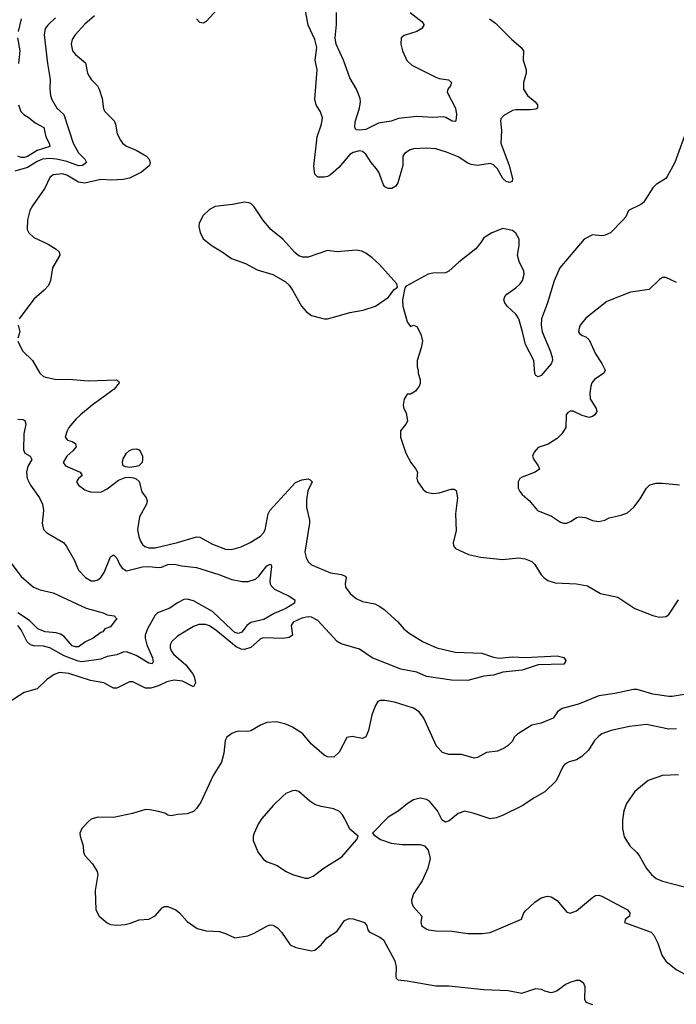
# Model space of a CAD drawing. Header units: inches. Extents: x 1473912 to 1647258, y 640388 to 773423.
# Tile 64 of 256: x 1492781 to 1496896, y 682738 to 688904. Entities that reach past the tile are written whole.
import ezdxf

# ---------------------------------------------------------------- set-up
doc = ezdxf.new("R2010")
doc.units = ezdxf.units.IN
doc.header["$MEASUREMENT"] = 0
doc.layers.add('B4698', color=7, linetype='Continuous')

msp = doc.modelspace()

# ---------------------------------------------------------------- linework, layer by layer
at = {"layer": 'B4698', "color": 5}
for points, elevation in [([(1494044.4, 688995.6), (1493950, 688892), (1493930, 688882), (1493910, 688886.6), (1493890, 688909.4)], 780), ([(1495726, 688910), (1495762.7, 688882.7), (1495862.9, 688782.9), (1495924.9, 688730), (1495939.1, 688710), (1495936.3, 688650), (1495954.4, 688590), (1495955.8, 688570), (1495939.5, 688510), (1495938.7, 688470), (1495963.7, 688430), (1496011.7, 688390), (1496027, 688370), (1496027.3, 688350), (1496015.8, 688344.2), (1495980.2, 688339.8), (1495890, 688339.4), (1495870, 688334.8), (1495815.1, 688304.9), (1495796.7, 688283.3), (1495793.7, 688270), (1495799.7, 688210), (1495796.1, 688130), (1495848, 687990), (1495870.2, 687910), (1495868.5, 687891.5), (1495850, 687883.9), (1495830, 687891), (1495810, 687908.7), (1495775.9, 687970), (1495750, 687996.1), (1495730, 688002.6), (1495650, 687991.4), (1495610, 687996.5), (1495590, 688004.7), (1495530, 688046), (1495455.5, 688075.5), (1495390, 688094.7), (1495330, 688099.5), (1495250, 688096.2), (1495228.4, 688090), (1495192.8, 688067.2), (1495182.4, 688050), (1495181.8, 687990), (1495150, 687882.7), (1495138.3, 687861.7), (1495112.5, 687847.5), (1495090, 687847.1), (1495070, 687858.2), (1495061, 687870), (1495031, 687950), (1495018.2, 687970), (1494984.4, 688010), (1494950, 688062), (1494930, 688077.8), (1494910, 688082), (1494870, 688073.3), (1494850, 688059.7), (1494781, 687979), (1494730, 687932.5), (1494710, 687922.3), (1494690, 687918.6), (1494650, 687918.8), (1494630, 687936.2), (1494625.4, 687985.4), (1494645.7, 688170), (1494673.1, 688250), (1494678.3, 688290), (1494667.2, 688327.2), (1494639.6, 688370), (1494630, 688406), (1494646.2, 688590), (1494632, 688650), (1494642.8, 688730), (1494630, 688780.9), (1494588.2, 688870), (1494570, 688972.7)], 780), ([(1495228.4, 688948.4), (1495302.8, 688890), (1495313.2, 688873.2), (1495314.8, 688870), (1495302, 688850), (1495270.6, 688830), (1495190, 688805.1), (1495172.2, 688790), (1495169.3, 688750), (1495179.2, 688710), (1495207.7, 688647.7), (1495238.9, 688618.9), (1495390, 688543.6), (1495410, 688536.1), (1495467.6, 688527.6), (1495488.2, 688510), (1495480.3, 688490), (1495464.6, 688470), (1495459.5, 688450), (1495512.9, 688350), (1495519.5, 688310), (1495514, 688270), (1495510, 688266), (1495490.5, 688269.5), (1495451.8, 688291.8), (1495434.8, 688294.8), (1495370, 688290.8), (1495270, 688297.4), (1495154.7, 688285.3), (1495109.5, 688269.5), (1495030, 688255.1), (1494950, 688216.9), (1494911.5, 688211.5), (1494890, 688215.1), (1494880.5, 688230), (1494883.9, 688263.9), (1494911.1, 688350), (1494916.9, 688390), (1494914.7, 688410), (1494892.6, 688470), (1494850, 688540.5), (1494810.3, 688650.3), (1494763.7, 688750), (1494759.1, 688790), (1494766.6, 688873.4), (1494766.6, 688950)], 760), ([(1493004.8, 688915.2), (1492956.5, 688870), (1492941.5, 688850), (1492933.6, 688810), (1492955.1, 688630), (1492972.9, 688530), (1492970.2, 688470), (1492973.6, 688430), (1492983.4, 688403.4), (1493014.2, 688350), (1493057.7, 688310), (1493116.6, 688130), (1493150, 688070.2), (1493189.2, 688030), (1493198.9, 688010), (1493174.4, 687990), (1493150.5, 687989.5), (1493075.6, 688015.6), (1493010.9, 688030.9), (1492970, 688034.8), (1492924.7, 688030), (1492890, 688015.5), (1492830, 687979), (1492750, 687956.5)], 760), ([(1492790, 688909.5), (1492770.8, 688830)], 740), ([(1493250, 688928.4), (1493190, 688875.3), (1493129.2, 688810), (1493110, 688779.5), (1493103.6, 688750), (1493112.2, 688710), (1493130, 688685.5), (1493193.4, 688633.4), (1493207, 688570), (1493215.8, 688550), (1493228.4, 688530), (1493268.7, 688490), (1493279.6, 688470), (1493298, 688410), (1493306.2, 688346.2), (1493314.8, 688330), (1493373, 688270), (1493381.6, 688250), (1493392.4, 688190), (1493412.4, 688150), (1493426.4, 688130), (1493451.2, 688111.2), (1493510, 688086), (1493575.3, 688050), (1493592.8, 688030), (1493598.5, 688010), (1493594.7, 687990), (1493544, 687950), (1493506.7, 687930), (1493470, 687911.7), (1493430, 687903.2), (1493359.2, 687899.2), (1493290, 687903.2), (1493190, 687879.8), (1493150, 687885.8), (1493077.4, 687930), (1493050, 687939.1), (1492990, 687932.9), (1492970, 687916.2), (1492938.9, 687850), (1492861.1, 687738.9), (1492845.5, 687710), (1492830.2, 687650), (1492827.8, 687590), (1492837.4, 687570), (1492870, 687540.3), (1492958.8, 687498.8), (1493010, 687467.2), (1493028.7, 687450), (1493031.7, 687430), (1492986.3, 687350), (1492973.8, 687270), (1492960.8, 687239.2), (1492935.3, 687210), (1492870, 687154), (1492778.3, 687030)], 780), ([(1492767.3, 688790), (1492781.5, 688710), (1492772.7, 688630)], 740), ([(1492774, 688370), (1492788.3, 688330), (1492806.5, 688310), (1492840.3, 688290), (1492878.1, 688258.1), (1492932.2, 688230), (1492945.2, 688170), (1492966.5, 688130), (1492970.3, 688110), (1492890, 688085.2), (1492830, 688048.1), (1492810, 688041), (1492790, 688041.4), (1492770, 688048.6)], 740), ([(1496970, 688239), (1496887.7, 688010), (1496838.3, 687921.7), (1496830, 687909.4), (1496770, 687872.3), (1496748.9, 687851.1), (1496690, 687759.5), (1496673.6, 687746.4), (1496596, 687710), (1496579.1, 687670), (1496563, 687650), (1496483, 687570), (1496450, 687554.7), (1496430, 687551.5), (1496370, 687557), (1496318, 687530), (1496167.2, 687350), (1496130, 687269.4), (1496088.8, 687130), (1496051.8, 687030), (1496048.7, 686990), (1496055.3, 686950), (1496106.7, 686830), (1496119, 686790), (1496119.3, 686770), (1496111.3, 686748.7), (1496050, 686675.1), (1496030, 686667.6), (1496016.6, 686676.6), (1496010, 686689), (1496003.8, 686770), (1495950.7, 686870.7), (1495933.2, 686950), (1495909, 687030), (1495890, 687059.8), (1495835.8, 687110), (1495821.2, 687130), (1495816.1, 687150), (1495821.5, 687170), (1495835.1, 687184.9), (1495890, 687224.1), (1495917.3, 687250), (1495931.6, 687270), (1495942.8, 687310), (1495940.8, 687330), (1495911.6, 687390), (1495900.6, 687430), (1495910.8, 687490.8), (1495910.8, 687530), (1495890, 687567.8), (1495870, 687583.1), (1495810, 687596.9), (1495740.7, 687570), (1495690, 687538), (1495671.8, 687508.2), (1495639.1, 687470), (1495533.5, 687386.5), (1495470, 687329.6), (1495450, 687319.6), (1495370, 687316.3), (1495341, 687310), (1495203.8, 687236.2), (1495194.4, 687225.6), (1495180.7, 687150), (1495182, 687110), (1495210, 687012), (1495230, 686982), (1495250, 686992), (1495270, 686982), (1495294.4, 686934.4), (1495304.7, 686890), (1495298, 686850), (1495271.3, 686770), (1495271.3, 686730), (1495278, 686710), (1495278, 686690), (1495290.7, 686650.7), (1495290, 686626), (1495284.7, 686610), (1495262, 686578), (1495230, 686558), (1495210, 686558), (1495190, 686528), (1495183.8, 686490), (1495188.4, 686470), (1495202.8, 686442.8), (1495211, 686390), (1495200.7, 686370), (1495167.3, 686330), (1495167.7, 686290), (1495202, 686190), (1495233, 686130), (1495264, 686090), (1495274, 686070), (1495270.6, 686030), (1495275.5, 686010), (1495310, 685962), (1495330, 685946), (1495370, 685936.4), (1495410, 685941.3), (1495484.9, 685964.9), (1495504.5, 685964.5), (1495516.4, 685956.4), (1495525.7, 685910), (1495512.8, 685810), (1495517.2, 685702.8), (1495498.4, 685630), (1495500.7, 685610), (1495513, 685593), (1495594.4, 685554.4), (1495670, 685538.4), (1495810, 685523.1), (1495907.2, 685532.8), (1495950, 685528.5), (1495990, 685510.3), (1496010, 685492.7), (1496050, 685428), (1496068, 685408), (1496091.5, 685391.5), (1496136.9, 685376.9), (1496270, 685371.1), (1496339.1, 685359.1), (1496421, 685310), (1496530, 685288.4), (1496636.1, 685216.1), (1496750, 685171.7), (1496790, 685163.1), (1496832.9, 685167.1), (1496850, 685178.4), (1496910, 685270.3)], 820), ([(1496897.2, 687257.2), (1496830, 687289.4), (1496810, 687289.4), (1496790, 687278), (1496725.3, 687214.7), (1496610, 687196.9), (1496459.8, 687140.2), (1496330, 687035.1), (1496293.4, 686990), (1496284.5, 686964.5), (1496284, 686950), (1496290, 686938), (1496305.8, 686925.8), (1496330, 686917.3), (1496350, 686898.8), (1496390, 686810.7), (1496430.5, 686750), (1496450.7, 686710), (1496441, 686690), (1496384, 686650), (1496367.3, 686630), (1496361, 686610), (1496354.4, 686565.6), (1496357.3, 686530), (1496394.8, 686470), (1496398.8, 686450), (1496384.7, 686430), (1496370, 686419), (1496350, 686413.2), (1496305.4, 686425.4), (1496250, 686452), (1496230, 686452.3), (1496216.8, 686443.2), (1496206.8, 686430), (1496203, 686350), (1496179.1, 686310), (1496150, 686280.7), (1496093.5, 686246.5), (1496030, 686225.2), (1496004.4, 686195.6), (1495995.5, 686170), (1496002.4, 686150), (1496030.7, 686110), (1496038.8, 686090), (1496010.8, 686070), (1495930, 686039.6), (1495916.3, 686030), (1495904.9, 686010), (1495904.9, 685970), (1495914.8, 685950), (1495930.5, 685930.5), (1495973.7, 685893.7), (1496026.8, 685830), (1496113.8, 685793.8), (1496170, 685756.3), (1496190, 685750.6), (1496210, 685750.6), (1496237.2, 685762.8), (1496270, 685786), (1496290, 685791), (1496327.1, 685787.1), (1496370, 685766.8), (1496410, 685761), (1496448, 685770), (1496476.5, 685783.5), (1496550, 685800.5), (1496590, 685816.3), (1496630, 685850.7), (1496670, 685904), (1496709.7, 685970.4), (1496729.7, 685990.3), (1496770, 686001.1), (1496810, 686002), (1496916, 685990)], 840), ([(1492771.8, 686990), (1492781.7, 686950), (1492768.4, 686910)], 780), ([(1492768.5, 686890), (1492798, 686830), (1492860.7, 686770), (1492907.3, 686690), (1492930.8, 686670), (1492944.5, 686664.5), (1493010.2, 686650.2), (1493090, 686652.7), (1493210, 686642), (1493387.7, 686647.7), (1493401, 686641), (1493404.9, 686630), (1493373.4, 686590), (1493234.9, 686490), (1493162.4, 686430), (1493134.8, 686405.2), (1493090, 686349.3), (1493078.4, 686330), (1493066.4, 686290), (1493080.7, 686270), (1493110, 686261.5), (1493130.2, 686250.2), (1493134.3, 686230), (1493115, 686205), (1493076.5, 686170), (1493053.4, 686130), (1493067.3, 686110), (1493160.7, 686070), (1493173.4, 686050), (1493150.6, 686030), (1493138, 686010), (1493150, 685988.2), (1493190, 685959.3), (1493210, 685950.4), (1493234.2, 685945.8), (1493293.8, 685946.2), (1493330, 685966), (1493400, 686020), (1493443.1, 686036.9), (1493470, 686038.8), (1493493.9, 686033.9), (1493510, 686028), (1493530, 686012.1), (1493546.7, 685946.7), (1493573.4, 685910), (1493580.3, 685890), (1493575.2, 685870), (1493531.5, 685790), (1493520.4, 685710), (1493526.7, 685666.7), (1493537.4, 685637.4), (1493550, 685617), (1493565.5, 685605.5), (1493590, 685596.5), (1493630, 685596.5), (1493769.2, 685630), (1493890, 685664.9), (1493910, 685662.3), (1493990, 685618.7), (1494070, 685587.4), (1494110, 685585.3), (1494170, 685602.4), (1494225.1, 685630), (1494289.6, 685670), (1494309.7, 685690), (1494318.5, 685710), (1494338.5, 685810), (1494348.4, 685830), (1494510, 686005), (1494550, 686022.8), (1494590, 686027.6), (1494602.5, 686022.5), (1494614.2, 686010), (1494587.4, 685952.6), (1494577.6, 685897.6), (1494578.9, 685850), (1494597.6, 685770), (1494598, 685750), (1494569, 685570), (1494575.8, 685535.8), (1494588.8, 685508.8), (1494610.3, 685490.3), (1494730, 685440.3), (1494798, 685430), (1494819.9, 685420), (1494826.7, 685410), (1494820.2, 685370), (1494823.8, 685350), (1494853, 685310), (1494890, 685278.5), (1494930, 685260.9), (1495005.9, 685245.9), (1495038.7, 685230), (1495065.2, 685210), (1495150, 685132.2), (1495189.6, 685089.6), (1495222.9, 685062.9), (1495310, 685007.3), (1495394.9, 684970), (1495510, 684942.6), (1495676.5, 684936.5), (1495750, 684911.2), (1495785.4, 684905.4), (1495870, 684913.3), (1495950, 684909.1), (1496150, 684919.6), (1496190.4, 684910), (1496203, 684890), (1496199.9, 684880.1), (1496191.3, 684868.7), (1496030, 684864.4), (1495930.8, 684830), (1495810, 684818.1), (1495750, 684799.8), (1495690, 684791.8), (1495590, 684766), (1495487.8, 684767.8), (1495330.3, 684789.7), (1495270, 684817.2), (1495170, 684837.4), (1494990, 684907.3), (1494910, 684961.4), (1494795.2, 684995.2), (1494770, 685009.2), (1494650, 685141.6), (1494610, 685161.7), (1494590, 685163.6), (1494550, 685156.3), (1494495.6, 685130), (1494482.7, 685110), (1494490.2, 685050), (1494470, 685034.6), (1494430, 685029.4), (1494310, 685033.7), (1494290, 685027.1), (1494228.7, 684971.3), (1494190, 684958.9), (1494170, 684961.2), (1494137.2, 684977.2), (1494010, 685080.6), (1493970, 685107), (1493944.7, 685115.3), (1493904.3, 685115.7), (1493870, 685104.4), (1493770, 685044.2), (1493734.4, 685010), (1493724.6, 684990), (1493724, 684970), (1493730, 684950.8), (1493745.3, 684930), (1493822.8, 684862.8), (1493864, 684810), (1493874, 684790), (1493883.1, 684750), (1493870, 684725.6), (1493800.9, 684760.9), (1493750, 684767.7), (1493703, 684757), (1493650, 684731.9), (1493602.8, 684717.2), (1493570, 684718), (1493490, 684757.7), (1493470, 684758), (1493390, 684718.2), (1493370, 684716.8), (1493309, 684751), (1493225.5, 684765.5), (1493090, 684808.9), (1493030, 684815.3), (1492996.4, 684803.6), (1492948.4, 684770), (1492890, 684714), (1492808.6, 684691.4), (1492714.8, 684630)], 780), ([(1492770, 686402.6), (1492800.5, 686400.5), (1492813.7, 686393.7), (1492819.5, 686370), (1492807.1, 686310), (1492804.9, 686210), (1492813.7, 686190), (1492846.4, 686170), (1492857.8, 686150), (1492833.7, 686110), (1492826.9, 686090), (1492824, 686070), (1492828.8, 686031.2), (1492848, 685988), (1492904.4, 685910), (1492924.4, 685870), (1492930.4, 685830), (1492922, 685750), (1492930.5, 685710.5), (1492951, 685690), (1493056.3, 685630), (1493073, 685610), (1493122.3, 685522.3), (1493150, 685456), (1493194, 685410), (1493230, 685388.8), (1493250, 685388.9), (1493270, 685395.3), (1493289.6, 685410), (1493310, 685442), (1493350, 685539.3), (1493370, 685553), (1493390, 685532.7), (1493407.8, 685490), (1493422.3, 685470), (1493450, 685453.4), (1493550, 685476.9), (1493590, 685479), (1493650, 685473.5), (1493670, 685475.8), (1493710, 685491.4), (1493750, 685493.8), (1493796.4, 685483.6), (1493890, 685474.1), (1494030, 685429.5), (1494110, 685397.6), (1494175.4, 685384.6), (1494213.9, 685386.1), (1494259.3, 685400.8), (1494280, 685420), (1494330, 685483.1), (1494350, 685493.7), (1494357.3, 685490), (1494358.9, 685478.9), (1494349.1, 685390), (1494350.3, 685370), (1494357.7, 685357.7), (1494377.4, 685337.4), (1494470, 685294.4), (1494506, 685270), (1494503.1, 685250), (1494450, 685215.7), (1494375, 685185), (1494311.6, 685148.4), (1494230, 685127.8), (1494204.1, 685110), (1494172.5, 685067.5), (1494150, 685059.6), (1494130, 685066.2), (1494110, 685082.6), (1493990, 685198.4), (1493870, 685263.6), (1493830, 685274.6), (1493810, 685272.5), (1493770, 685252.7), (1493721.6, 685218.4), (1493643.8, 685190), (1493630, 685175.5), (1493582.6, 685090), (1493567.5, 685050), (1493567.7, 685030), (1493578.7, 684990), (1493613.4, 684906.6), (1493617.4, 684882.6), (1493610.9, 684869.1), (1493590, 684873.5), (1493510, 684922.5), (1493450, 684945), (1493430, 684943.7), (1493390, 684926.8), (1493330, 684915.3), (1493290, 684899.5), (1493170, 684883), (1493146.9, 684886.9), (1493060.2, 684920.2), (1492970, 684971), (1492930, 684980.2), (1492870, 684983.5), (1492849.2, 684989.2), (1492828.3, 685008.3), (1492790, 685082.8), (1492769.9, 685110)], 760), ([(1492706.7, 685526.7), (1492790, 685417), (1492868, 685350), (1492910, 685332.8), (1492990, 685313.8), (1493197.8, 685217.8), (1493304.7, 685190), (1493330, 685177.3), (1493374, 685170), (1493392, 685150), (1493379.6, 685140.4), (1493350, 685102), (1493314, 685090), (1493302, 685070), (1493290, 685066), (1493240.5, 685030), (1493193.2, 685006.8), (1493150, 684977.4), (1493130, 684976.8), (1493110, 684983.1), (1493060.7, 685040.7), (1493036.5, 685056.5), (1493010, 685064.1), (1492941.6, 685070), (1492895.4, 685090), (1492842.3, 685142.3), (1492768.7, 685190)], 740), ([(1497010, 684688.8), (1496870, 684665.4), (1496850, 684666.3), (1496750, 684680.2), (1496651.8, 684710), (1496627.7, 684710), (1496510, 684684.3), (1496410, 684669.1), (1496282.5, 684617.5), (1496181.6, 684590), (1496152, 684570), (1496125.5, 684530), (1496050, 684497.4), (1495990, 684486), (1495900.7, 684430), (1495880.7, 684410), (1495870, 684385.2), (1495842, 684358), (1495818, 684342), (1495776.4, 684323.6), (1495706.1, 684313.9), (1495650, 684283.6), (1495630, 684279.7), (1495550, 684301.7), (1495470, 684303.1), (1495430, 684315.1), (1495393.5, 684353.5), (1495313.3, 684530), (1495284, 684570), (1495250, 684591.9), (1495130, 684629.7), (1495070, 684640.7), (1495040.5, 684639.5), (1495026.2, 684633.8), (1495010.4, 684609.6), (1494989, 684551), (1494967.3, 684452.7), (1494950, 684413.2), (1494930, 684402), (1494865.5, 684414.5), (1494830.6, 684409.4), (1494782.8, 684317.2), (1494750, 684286), (1494710, 684287), (1494690, 684298.4), (1494610, 684367.8), (1494553, 684433), (1494490, 684472.6), (1494450, 684491.1), (1494390, 684506.6), (1494330, 684503), (1494290, 684486.3), (1494230, 684451.2), (1494210, 684446.6), (1494152.1, 684447.9), (1494136, 684444), (1494110, 684433.6), (1494079.1, 684410), (1494068.4, 684390), (1494061.3, 684310), (1494045.5, 684254.5), (1493994.4, 684170), (1493916.5, 684003.5), (1493890, 683964.5), (1493870, 683944.2), (1493830, 683929.7), (1493772.8, 683927.2), (1493730, 683919), (1493710, 683922), (1493690, 683935.3), (1493650, 683945.2), (1493596.5, 683956.5), (1493570, 683957.2), (1493488.2, 683931.8), (1493370, 683907.8), (1493270, 683909.6), (1493230, 683897), (1493210, 683880.9), (1493170, 683839.3), (1493157.6, 683810), (1493159.5, 683790), (1493178.7, 683730), (1493181.6, 683690), (1493188.5, 683670), (1493238, 683618), (1493266.3, 683570), (1493270.3, 683550), (1493253.4, 683450), (1493259.1, 683330), (1493278.8, 683290), (1493328.6, 683248.6), (1493350, 683238), (1493390, 683232.7), (1493442, 683238), (1493475.1, 683244.9), (1493530, 683266.8), (1493590, 683271.3), (1493630, 683291), (1493675.1, 683344.9), (1493689.6, 683350.4), (1493710, 683350.3), (1493758.8, 683330), (1493782.8, 683310), (1493830, 683256), (1493893.2, 683213.2), (1493950, 683198), (1494032.7, 683192.7), (1494070, 683182), (1494130, 683153.4), (1494210, 683166.7), (1494250, 683183.1), (1494330, 683228), (1494350, 683234.9), (1494370, 683233), (1494396.1, 683216.1), (1494422.8, 683190), (1494476, 683110), (1494512.5, 683092.5), (1494610, 683072.7), (1494630, 683076.4), (1494670.9, 683110), (1494707, 683153), (1494770, 683195.8), (1494817.2, 683262.8), (1494845.6, 683274.4), (1494870, 683273.9), (1494942.6, 683250), (1494956, 683230), (1494963.6, 683203.6), (1494971.7, 683191.7), (1495039, 683159), (1495060.6, 683140.6), (1495132.3, 683010), (1495141.2, 682970), (1495138.8, 682910), (1495140.7, 682900.7), (1495150.9, 682890.9), (1495210, 682884.9), (1495390, 682852.7), (1495470, 682852.7), (1495690, 682830.5), (1495843.5, 682823.5), (1495928.1, 682808.1), (1496016.1, 682836.1), (1496050, 682832.4), (1496070, 682821.3), (1496110, 682812.4), (1496130, 682815.8), (1496150, 682823.1), (1496199.2, 682860.8), (1496230, 682876.5), (1496270, 682888.5), (1496290, 682888.2), (1496313.3, 682873.3), (1496323.1, 682850), (1496320.5, 682770), (1496330, 682751), (1496370, 682737.3)], 820), ([(1496896.5, 684463.5), (1496850, 684460.4), (1496710, 684489.7), (1496603, 684477), (1496488.1, 684451.9), (1496430, 684431.2), (1496410, 684417.6), (1496384.4, 684390), (1496346.4, 684330), (1496303.8, 684290), (1496270, 684269.7), (1496223.9, 684256.1), (1496198.4, 684241.6), (1496188, 684230), (1496142.5, 684137.5), (1496072.6, 684067.4), (1496010, 684033.3), (1495930, 683980.5), (1495816.1, 683923.9), (1495770, 683904.7), (1495730, 683898.9), (1495630, 683933), (1495570, 683946.6), (1495530, 683932.7), (1495473.7, 683886.3), (1495450, 683879), (1495428.7, 683890), (1495399.3, 683950), (1495350, 684009), (1495330, 684019.3), (1495290, 684029.2), (1495250, 684017.2), (1495210, 683993.2), (1495152.8, 683947.2), (1495090.7, 683909.3), (1494992, 683810), (1494999.6, 683799.6), (1495042, 683770), (1495110, 683747.3), (1495178.5, 683738.5), (1495290, 683738.8), (1495318, 683730), (1495342, 683702), (1495353, 683650), (1495338, 683590), (1495303, 683510), (1495250, 683429.2), (1495237.6, 683390), (1495238.7, 683370), (1495247.2, 683350), (1495300.4, 683290), (1495294.4, 683250), (1495301.3, 683230), (1495327.7, 683210), (1495343.7, 683203.7), (1495390, 683196.9), (1495490, 683196.5), (1495590, 683181.1), (1495678.6, 683181.4), (1495730, 683187.2), (1495925.2, 683270), (1495940.9, 683310), (1495950, 683320.7), (1496010, 683376.3), (1496050, 683404), (1496090, 683414.8), (1496111.3, 683410), (1496150, 683386.8), (1496210, 683314.8), (1496230, 683308.4), (1496270, 683322), (1496370, 683406.8), (1496390, 683418.8), (1496410, 683421), (1496430, 683414.8), (1496590.7, 683330), (1496606, 683310), (1496602.8, 683290), (1496578, 683270), (1496571.3, 683250), (1496738, 683190), (1496755.5, 683170), (1496781.2, 683121.2), (1496805.4, 683045.4), (1496830, 683008), (1496894.7, 682954.7), (1496950, 682926.4)], 840), ([(1496910, 684175.1), (1496810, 684169.6), (1496719.9, 684140.1), (1496635.5, 684070), (1496583.9, 683996.1), (1496567.4, 683950), (1496558.3, 683890), (1496558.6, 683838.6), (1496570, 683786.8), (1496606, 683730), (1496649, 683689), (1496665.8, 683665.8), (1496710, 683588.4), (1496741.3, 683550), (1496770, 683526), (1496810, 683508.9), (1496947.2, 683472.8)], 860)]:
    msp.add_lwpolyline(points, dxfattribs=dict(at, elevation=elevation))
for points, elevation in [([(1494190, 687762), (1494114.1, 687745.9), (1494006, 687734), (1493970, 687716.3), (1493930, 687678.4), (1493906, 687630), (1493904.2, 687610), (1493911.6, 687571.6), (1493931.8, 687531.8), (1493987.7, 687487.7), (1494050.8, 687450), (1494108.4, 687408.4), (1494196.7, 687376.7), (1494270, 687337.3), (1494367.9, 687307.9), (1494445.2, 687265.2), (1494470, 687241), (1494490.7, 687210), (1494547.3, 687110), (1494576.1, 687076.1), (1494610, 687050.6), (1494690, 687030.4), (1494710, 687030.4), (1494770, 687048.2), (1494850, 687070.4), (1494934.5, 687085.5), (1495010, 687110.7), (1495092.9, 687167.1), (1495126.8, 687213.2), (1495148.7, 687230), (1495144, 687250), (1495037, 687370), (1494990, 687413), (1494950, 687442.4), (1494925.8, 687454.2), (1494890, 687460.5), (1494770, 687449.7), (1494710, 687458), (1494590, 687417.4), (1494556.1, 687416.1), (1494530, 687425.1), (1494505.9, 687445.9), (1494430, 687529.4), (1494356, 687590), (1494304.5, 687650), (1494250, 687732.7), (1494230, 687752.3), (1494217.2, 687757.2)], 820), ([(1493470, 686100.6), (1493444.3, 686104.3), (1493429.7, 686110), (1493424.4, 686130), (1493430, 686154.8), (1493450, 686190.4), (1493470, 686206), (1493490, 686214.9), (1493510, 686217.1), (1493530, 686210.6), (1493538.3, 686198.3), (1493550, 686171.3), (1493551.5, 686150), (1493548.5, 686130), (1493528, 686110), (1493510, 686104.9)], 780), ([(1494510, 684076.2), (1494490, 684074), (1494450, 684057), (1494430, 684040.9), (1494370, 683982.7), (1494299, 683901), (1494274.6, 683865.4), (1494250.6, 683810), (1494244, 683790), (1494243.5, 683763.5), (1494273, 683693), (1494310, 683644), (1494331.3, 683630), (1494390.8, 683610), (1494450.6, 683570), (1494490, 683550.3), (1494570, 683526.7), (1494590, 683528.5), (1494620.1, 683539.9), (1494690, 683592), (1494799.4, 683660.6), (1494894, 683770), (1494902, 683790), (1494850, 683834), (1494819.3, 683899.3), (1494804.4, 683924.4), (1494784.9, 683944.9), (1494750, 683962), (1494670, 683976.1), (1494630, 683989.7), (1494599.6, 684010), (1494530, 684069.6)], 840)]:
    msp.add_lwpolyline(points, close=True, dxfattribs=dict(at, elevation=elevation))

doc.saveas('drawing.dxf')
